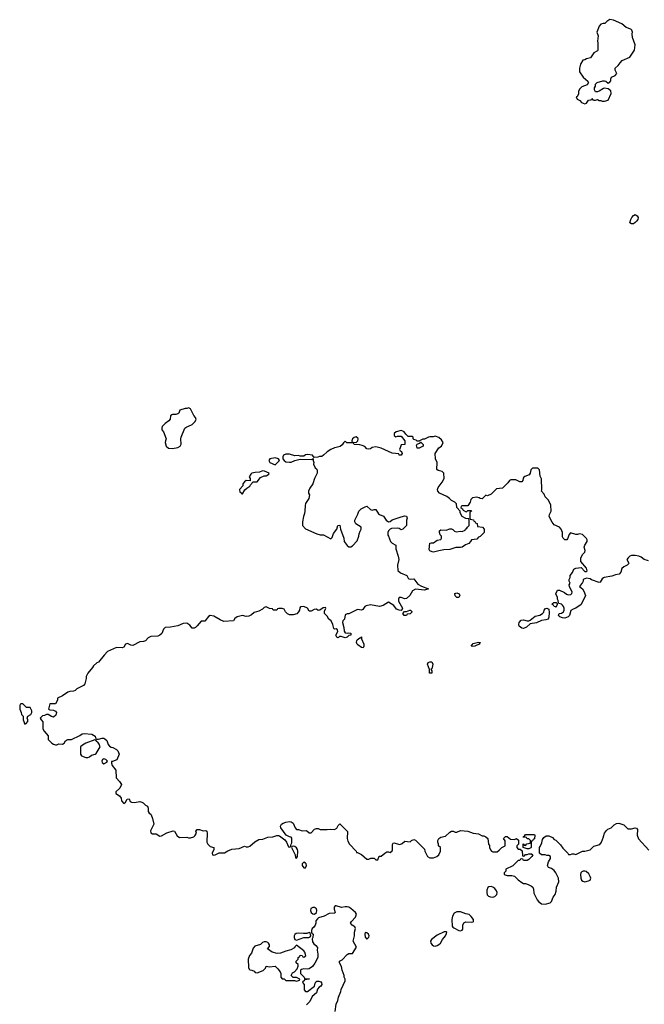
# Model space of a CAD drawing. Header units: inches. Extents: x 2396598 to 2566999, y 262085 to 451979.
# Tile 91 of 256: x 2443514 to 2450451, y 326349 to 337289. Entities that reach past the tile are written whole.
import ezdxf

# ---------------------------------------------------------------- set-up
doc = ezdxf.new("R2010")
doc.units = ezdxf.units.IN
doc.header["$MEASUREMENT"] = 0
for name, color, linetype in [('C4342', 7, 'Continuous'), ('C4343', 7, 'Continuous'), ('C4352', 7, 'Continuous'), ('C4353', 7, 'Continuous')]:
    doc.layers.add(name, color=color, linetype=linetype)

msp = doc.modelspace()

# ---------------------------------------------------------------- linework, layer by layer
at = {"layer": 'C4342', "color": 5, "elevation": 60}
for points in [[(2444257, 330000), (2444252, 329990), (2444252, 329970), (2444238, 329910), (2444222, 329890), (2444150, 329855), (2444130, 329835), (2444110, 329828), (2444070, 329825), (2444050, 329817), (2443990, 329775), (2443934, 329750), (2443932, 329730), (2443911, 329689), (2443850, 329686), (2443834, 329630), (2443850, 329622), (2443890, 329619), (2443910, 329606), (2443921, 329590), (2443917, 329563), (2443890, 329541), (2443866, 329546), (2443830, 329568), (2443810, 329568), (2443790, 329558), (2443766, 329554), (2443742, 329530), (2443752, 329510), (2443772, 329488), (2443772, 329410), (2443784, 329384), (2443832, 329332), (2443832, 329290), (2443872, 329250), (2443890, 329238), (2443910, 329232), (2443927, 329233), (2443950, 329242), (2443990, 329238), (2444008, 329250), (2444023, 329277), (2444035, 329285), (2444050, 329291), (2444090, 329292), (2444183, 329337), (2444206, 329354), (2444230, 329358), (2444314, 329350), (2444354, 329330), (2444358, 329298), (2444370, 329294), (2444390, 329294), (2444430, 329305), (2444450, 329305), (2444460, 329300), (2444481, 329281), (2444497, 329237), (2444510, 329218), (2444530, 329205), (2444550, 329202), (2444590, 329182), (2444605, 329165), (2444618, 329130), (2444593, 329067), (2444546, 329046), (2444534, 329046), (2444532, 329030), (2444542, 329002), (2444582, 328950), (2444584, 328864), (2444624, 328824), (2444645, 328790), (2444625, 328750), (2444582, 328710), (2444582, 328690), (2444624, 328664), (2444640, 328640), (2444645, 328610), (2444670, 328582), (2444690, 328594), (2444706, 328630), (2444728, 328632), (2444742, 328602), (2444755, 328595), (2444790, 328591), (2444850, 328601), (2444870, 328596), (2444886, 328586), (2444910, 328562), (2444932, 328550), (2444942, 328530), (2444942, 328490), (2444952, 328472), (2444970, 328462), (2444974, 328454), (2444990, 328414), (2445002, 328350), (2444965, 328275), (2444970, 328254), (2444990, 328242), (2445030, 328242), (2445070, 328218), (2445090, 328221), (2445147, 328253), (2445218, 328278), (2445232, 328272), (2445262, 328222), (2445290, 328203), (2445370, 328205), (2445390, 328198), (2445410, 328198), (2445449, 328211), (2445460, 328220), (2445478, 328250), (2445470, 328274), (2445486, 328290), (2445510, 328291), (2445550, 328278), (2445580, 328280), (2445592, 328272), (2445598, 328250), (2445598, 328210), (2445591, 328190), (2445592, 328150), (2445602, 328130), (2445630, 328102), (2445672, 328090), (2445672, 328068), (2445652, 328030), (2445654, 328010), (2445665, 328005), (2445686, 328010), (2445730, 328032), (2445790, 328031), (2445825, 328055), (2445870, 328071), (2445950, 328079), (2446010, 328105), (2446030, 328098), (2446050, 328098), (2446070, 328107), (2446126, 328154), (2446170, 328181), (2446215, 328185), (2446270, 328207), (2446326, 328210), (2446370, 328225), (2446390, 328225), (2446400, 328220), (2446457, 328177), (2446479, 328150), (2446498, 328098), (2446510, 328094), (2446522, 328098), (2446528, 328130), (2446535, 328145), (2446535, 328195), (2446528, 328208), (2446510, 328209), (2446474, 328230), (2446415, 328310), (2446409, 328330), (2446422, 328350), (2446439, 328361), (2446470, 328374), (2446510, 328381), (2446530, 328378), (2446550, 328362), (2446572, 328310), (2446590, 328292), (2446610, 328291), (2446650, 328278), (2446700, 328280), (2446730, 328254), (2446750, 328254), (2446790, 328294), (2446810, 328302), (2446830, 328302), (2446850, 328292), (2446930, 328291), (2446970, 328296), (2447010, 328291), (2447035, 328305), (2447050, 328334), (2447070, 328354), (2447154, 328270), (2447151, 328190), (2447160, 328160), (2447178, 328130), (2447252, 328050), (2447254, 328034), (2447266, 328034), (2447310, 328012), (2447370, 327962), (2447390, 327962), (2447413, 327973), (2447450, 327974), (2447470, 327954), (2447490, 327954), (2447506, 327994), (2447530, 327994), (2447568, 328030), (2447590, 328042), (2447610, 328042), (2447630, 328034), (2447650, 328054), (2447655, 328065), (2447656, 328124), (2447662, 328138), (2447670, 328142), (2447735, 328125), (2447763, 328137), (2447790, 328162), (2447850, 328154), (2447866, 328170), (2447890, 328182), (2447910, 328174), (2448010, 328072), (2448012, 328050), (2448042, 327990), (2448070, 327978), (2448110, 327978), (2448146, 327990), (2448168, 328010), (2448188, 328050), (2448186, 328090), (2448166, 328110), (2448166, 328130), (2448158, 328150), (2448158, 328170), (2448168, 328190), (2448190, 328205), (2448243, 328217), (2448290, 328262), (2448310, 328272), (2448330, 328272), (2448350, 328262), (2448370, 328262), (2448410, 328282), (2448490, 328271), (2448550, 328251), (2448610, 328245), (2448650, 328222), (2448670, 328222), (2448691, 328211), (2448714, 328190), (2448722, 328130), (2448732, 328112), (2448732, 328090), (2448744, 328064), (2448754, 328050), (2448770, 328042), (2448816, 328044), (2448840, 328060), (2448870, 328092), (2448906, 328110), (2448907, 328167), (2448886, 328190), (2448908, 328212), (2448930, 328212), (2448964, 328184), (2449010, 328182), (2449031, 328191), (2449053, 328173), (2449054, 328130), (2449034, 328110), (2449034, 328090), (2449050, 328074), (2449073, 328073), (2449093, 328053), (2449098, 327998), (2449110, 327994), (2449122, 327998), (2449130, 328014), (2449150, 328014), (2449170, 328022), (2449200, 328020), (2449214, 328010), (2449202, 327990), (2449170, 327958), (2449150, 327948), (2449108, 327948), (2449102, 327962), (2449090, 327966), (2449078, 327962), (2449070, 327946), (2449050, 327946), (2448990, 327888), (2448914, 327850), (2448912, 327828), (2448894, 327810), (2448894, 327790), (2448930, 327781), (2448980, 327780), (2449010, 327771), (2449050, 327731), (2449090, 327701), (2449110, 327691), (2449131, 327691), (2449162, 327682), (2449200, 327660), (2449212, 327650), (2449222, 327630), (2449225, 327585), (2449262, 327510), (2449278, 327490), (2449310, 327465), (2449350, 327461), (2449405, 327475), (2449419, 327490), (2449439, 327541), (2449462, 327570), (2449474, 327606), (2449475, 327650), (2449502, 327710), (2449497, 327750), (2449469, 327810), (2449450, 327834), (2449419, 327859), (2449388, 327870), (2449378, 327890), (2449389, 327931), (2449409, 327970), (2449408, 327990), (2449390, 328002), (2449370, 328002), (2449349, 328009), (2449309, 328009), (2449286, 328030), (2449286, 328090), (2449296, 328104), (2449315, 328145), (2449320, 328180), (2449336, 328204), (2449360, 328220), (2449390, 328222), (2449430, 328202), (2449450, 328182), (2449470, 328171), (2449522, 328122), (2449545, 328085), (2449602, 328030), (2449610, 328014), (2449630, 328014), (2449650, 328022), (2449670, 328022), (2449690, 328014), (2449766, 328050), (2449790, 328051), (2449850, 328065), (2449890, 328105), (2449957, 328123), (2449975, 328150), (2449999, 328210), (2450000, 328214)], [(2447018, 326270), (2447029, 326350), (2447049, 326390), (2447055, 326430), (2447082, 326490), (2447086, 326514), (2447128, 326610), (2447128, 326630), (2447118, 326650), (2447118, 326670), (2447094, 326730), (2447089, 326769), (2447066, 326810), (2447066, 326830), (2447095, 326845), (2447150, 326902), (2447170, 326912), (2447210, 326912), (2447255, 326985), (2447219, 327050), (2447234, 327110), (2447234, 327150), (2447242, 327190), (2447238, 327210), (2447206, 327230), (2447188, 327250), (2447198, 327270), (2447243, 327317), (2447255, 327350), (2447242, 327370), (2447193, 327413), (2447170, 327427), (2447150, 327433), (2447130, 327433), (2447090, 327423), (2447030, 327445), (2447017, 327443), (2447006, 327430), (2447006, 327406), (2447018, 327370), (2447014, 327366), (2447010, 327362), (2446950, 327359), (2446894, 327330), (2446831, 327309), (2446820, 327300), (2446804, 327276), (2446802, 327250), (2446794, 327230), (2446777, 327203), (2446762, 327190), (2446754, 327170), (2446754, 327150), (2446758, 327138), (2446774, 327130), (2446771, 327090), (2446762, 327078), (2446765, 327045), (2446780, 327020), (2446804, 327004), (2446820, 326980), (2446818, 326950), (2446827, 326907), (2446824, 326870), (2446793, 326807), (2446765, 326770), (2446730, 326744), (2446710, 326739), (2446670, 326742), (2446644, 326736), (2446633, 326727), (2446633, 326693), (2446674, 326650), (2446678, 326638), (2446690, 326634), (2446730, 326634), (2446734, 326630), (2446678, 326622), (2446674, 326610), (2446658, 326602), (2446654, 326590), (2446672, 326570), (2446672, 326510), (2446690, 326492), (2446710, 326492), (2446789, 326550), (2446795, 326585), (2446802, 326598), (2446815, 326605), (2446835, 326605), (2446858, 326598), (2446867, 326587), (2446870, 326570), (2446858, 326550), (2446841, 326539), (2446823, 326517), (2446810, 326478), (2446764, 326436), (2446738, 326382), (2446698, 326342)]]:
    msp.add_lwpolyline(points, dxfattribs=at)
for points in [[(2443550, 329686), (2443530, 329686), (2443518, 329682), (2443514, 329670), (2443514, 329630), (2443532, 329592), (2443534, 329570), (2443554, 329550), (2443554, 329510), (2443570, 329462), (2443586, 329470), (2443606, 329490), (2443606, 329510), (2443598, 329530), (2443600, 329540), (2443606, 329550), (2443638, 329570), (2443648, 329590), (2443648, 329610), (2443630, 329646), (2443588, 329648)], [(2444350, 329286), (2444250, 329249), (2444212, 329230), (2444191, 329210), (2444191, 329130), (2444202, 329110), (2444250, 329091), (2444270, 329091), (2444290, 329099), (2444310, 329117), (2444352, 329128), (2444364, 329136), (2444409, 329210), (2444398, 329238), (2444380, 329260), (2444366, 329270), (2444362, 329282)], [(2444450, 329075), (2444434, 329070), (2444425, 329050), (2444430, 329034), (2444450, 329022), (2444480, 329040), (2444488, 329050), (2444470, 329068)], [(2449150, 328078), (2449106, 328090), (2449107, 328133), (2449114, 328130), (2449118, 328118), (2449130, 328114), (2449148, 328132), (2449182, 328138), (2449186, 328150), (2449186, 328170), (2449170, 328186), (2449150, 328186), (2449142, 328202), (2449107, 328207), (2449110, 328214), (2449122, 328218), (2449130, 328234), (2449230, 328234), (2449234, 328230), (2449232, 328188), (2449218, 328182), (2449210, 328166), (2449198, 328162), (2449194, 328150), (2449194, 328090), (2449190, 328086), (2449170, 328078)], [(2446554, 328106), (2446538, 328102), (2446534, 328090), (2446574, 328010), (2446578, 327978), (2446590, 327974), (2446598, 327990), (2446602, 328050), (2446599, 328070), (2446590, 328088), (2446570, 328102)], [(2446670, 327929), (2446651, 327910), (2446651, 327890), (2446670, 327866), (2446690, 327866), (2446701, 327890), (2446697, 327910), (2446690, 327919)], [(2449790, 327830), (2449772, 327828), (2449759, 327821), (2449748, 327810), (2449744, 327790), (2449745, 327750), (2449754, 327730), (2449770, 327716), (2449790, 327711), (2449830, 327720), (2449850, 327730), (2449856, 327750), (2449851, 327770), (2449837, 327797), (2449805, 327825)], [(2448750, 327657), (2448725, 327655), (2448714, 327646), (2448704, 327616), (2448702, 327590), (2448707, 327567), (2448721, 327550), (2448742, 327542), (2448770, 327541), (2448790, 327548), (2448813, 327570), (2448817, 327590), (2448809, 327610), (2448790, 327634), (2448770, 327649)], [(2446790, 327424), (2446770, 327424), (2446748, 327412), (2446743, 327390), (2446751, 327370), (2446770, 327356), (2446790, 327351), (2446809, 327370), (2446815, 327390), (2446809, 327410), (2446799, 327419)], [(2448370, 327378), (2448340, 327360), (2448321, 327330), (2448315, 327290), (2448319, 327219), (2448325, 327205), (2448337, 327197), (2448390, 327168), (2448410, 327165), (2448428, 327172), (2448435, 327185), (2448437, 327230), (2448446, 327254), (2448470, 327266), (2448530, 327262), (2448550, 327265), (2448555, 327270), (2448556, 327290), (2448530, 327325), (2448506, 327346), (2448470, 327353), (2448410, 327377)], [(2446730, 327146), (2446704, 327136), (2446666, 327134), (2446610, 327138), (2446585, 327135), (2446570, 327124), (2446561, 327110), (2446562, 327090), (2446570, 327071), (2446590, 327061), (2446670, 327092), (2446727, 327093), (2446742, 327098), (2446746, 327110), (2446742, 327142)], [(2447350, 327146), (2447346, 327130), (2447350, 327094), (2447370, 327074), (2447390, 327094), (2447395, 327110), (2447388, 327130), (2447370, 327142)], [(2448254, 327154), (2448230, 327153), (2448150, 327119), (2448087, 327070), (2448075, 327050), (2448081, 327030), (2448096, 327010), (2448110, 327000), (2448130, 326995), (2448150, 327001), (2448170, 327013), (2448186, 327030), (2448210, 327071), (2448244, 327110), (2448255, 327135), (2448258, 327150)], [(2446250, 327042), (2446230, 327042), (2446210, 327035), (2446188, 327012), (2446124, 326996), (2446108, 326972), (2446090, 326918), (2446068, 326892), (2446051, 326850), (2446057, 326757), (2446061, 326741), (2446070, 326732), (2446094, 326730), (2446117, 326717), (2446130, 326702), (2446150, 326698), (2446217, 326723), (2446245, 326750), (2446250, 326774), (2446290, 326766), (2446350, 326772), (2446382, 326742), (2446406, 326710), (2446414, 326690), (2446414, 326650), (2446430, 326634), (2446450, 326634), (2446470, 326614), (2446567, 326613), (2446590, 326605), (2446622, 326618), (2446626, 326630), (2446587, 326647), (2446550, 326646), (2446528, 326670), (2446543, 326697), (2446566, 326710), (2446596, 326744), (2446607, 326773), (2446608, 326790), (2446586, 326810), (2446586, 326830), (2446606, 326850), (2446606, 326870), (2446622, 326878), (2446630, 326894), (2446652, 326892), (2446658, 326878), (2446670, 326874), (2446693, 326887), (2446682, 326930), (2446670, 326942), (2446590, 327006), (2446570, 326986), (2446565, 326975), (2446525, 326955), (2446470, 326941), (2446410, 326916), (2446373, 326913), (2446318, 326930), (2446267, 326967), (2446287, 326993), (2446288, 327010), (2446278, 327030), (2446270, 327035)]]:
    msp.add_lwpolyline(points, close=True, dxfattribs=at)
at = {"layer": 'C4343', "color": 5, "elevation": 60}
for points in [[(2450000, 337248), (2449993, 337247), (2449970, 337238), (2449950, 337218), (2449925, 337150), (2449938, 337110), (2449931, 337050), (2449936, 337030), (2449936, 336950), (2449930, 336942), (2449890, 336922), (2449854, 336866), (2449810, 336855), (2449790, 336842), (2449770, 336838), (2449744, 336796), (2449731, 336750), (2449732, 336710), (2449772, 336650), (2449824, 336604), (2449832, 336590), (2449815, 336565), (2449757, 336543), (2449730, 336518), (2449721, 336490), (2449719, 336461), (2449704, 336436), (2449694, 336430), (2449705, 336405), (2449734, 336390), (2449754, 336370), (2449790, 336354), (2449810, 336362), (2449830, 336394), (2449862, 336398), (2449870, 336414), (2449878, 336398), (2449890, 336394), (2449910, 336394), (2449930, 336402), (2449950, 336392), (2449970, 336392), (2449985, 336385), (2450000, 336385)], [(2450000, 336523), (2449950, 336495), (2449930, 336488), (2449908, 336488), (2449898, 336510), (2449898, 336530), (2449908, 336550), (2449908, 336572), (2449928, 336592), (2449990, 336611), (2450000, 336611)], [(2450000, 331087), (2449984, 331076), (2449960, 331040), (2449950, 331035), (2449864, 331064), (2449850, 331078), (2449810, 331082), (2449774, 331070), (2449772, 331050), (2449764, 331036), (2449732, 330990), (2449764, 330964), (2449780, 330940), (2449798, 330890), (2449751, 330790), (2449690, 330750), (2449660, 330740), (2449637, 330723), (2449620, 330670), (2449607, 330653), (2449570, 330641), (2449544, 330644), (2449514, 330654), (2449498, 330670), (2449506, 330690), (2449530, 330696), (2449553, 330710), (2449561, 330730), (2449561, 330750), (2449553, 330770), (2449542, 330782), (2449530, 330794), (2449503, 330803), (2449498, 330810), (2449496, 330836), (2449486, 330850), (2449486, 330870), (2449469, 330910), (2449489, 330951), (2449510, 330952), (2449565, 330925), (2449586, 330906), (2449610, 330899), (2449636, 330904), (2449646, 330914), (2449649, 330930), (2449619, 330990), (2449615, 331010), (2449628, 331030), (2449618, 331050), (2449618, 331070), (2449628, 331090), (2449628, 331112), (2449654, 331146), (2449670, 331182), (2449690, 331196), (2449750, 331202), (2449790, 331159), (2449810, 331158), (2449815, 331165), (2449810, 331194), (2449748, 331270), (2449746, 331310), (2449768, 331350), (2449790, 331374), (2449793, 331390), (2449782, 331430), (2449789, 331450), (2449815, 331490), (2449818, 331510), (2449810, 331526), (2449766, 331570), (2449730, 331578), (2449710, 331568), (2449690, 331568), (2449630, 331588), (2449618, 331570), (2449600, 331520), (2449590, 331509), (2449570, 331509), (2449549, 331529), (2449543, 331543), (2449544, 331590), (2449529, 331629), (2449509, 331649), (2449450, 331678), (2449427, 331707), (2449395, 331770), (2449398, 331790), (2449418, 331830), (2449414, 331894), (2449388, 331950), (2449350, 331988), (2449338, 332018), (2449308, 332050), (2449315, 332065), (2449308, 332188), (2449296, 332216), (2449287, 332287), (2449270, 332306), (2449210, 332306), (2449190, 332286), (2449185, 332250), (2449171, 332230), (2449126, 332214), (2449115, 332205), (2449107, 332193), (2449101, 332170), (2449090, 332155), (2449070, 332154), (2449025, 332175), (2448970, 332175), (2448954, 332170), (2448937, 332143), (2448875, 332085), (2448810, 332078), (2448750, 332018), (2448710, 331998), (2448690, 332006), (2448650, 331966), (2448630, 331968), (2448616, 331976), (2448590, 331982), (2448544, 331976), (2448524, 331956), (2448518, 331930), (2448490, 331886), (2448430, 331886), (2448418, 331882), (2448414, 331870), (2448433, 331853), (2448438, 331838), (2448464, 331824), (2448478, 331822), (2448490, 331834), (2448530, 331834), (2448532, 331828), (2448518, 331822), (2448514, 331810), (2448514, 331750), (2448518, 331738), (2448553, 331733), (2448558, 331718), (2448570, 331714), (2448578, 331698), (2448594, 331690), (2448598, 331658), (2448654, 331650), (2448674, 331630), (2448674, 331590), (2448630, 331548), (2448610, 331538), (2448590, 331518), (2448532, 331508), (2448522, 331490), (2448502, 331470), (2448466, 331454), (2448430, 331429), (2448410, 331424), (2448357, 331423), (2448290, 331401), (2448223, 331397), (2448171, 331389), (2448110, 331374), (2448095, 331375), (2448070, 331388), (2448063, 331403), (2448069, 331471), (2448083, 331477), (2448110, 331478), (2448150, 331505), (2448190, 331514), (2448198, 331530), (2448198, 331550), (2448185, 331565), (2448178, 331590), (2448178, 331610), (2448190, 331622), (2448250, 331618), (2448290, 331631), (2448309, 331631), (2448325, 331625), (2448345, 331605), (2448360, 331600), (2448410, 331605), (2448430, 331602), (2448462, 331618), (2448466, 331630), (2448482, 331638), (2448486, 331650), (2448506, 331670), (2448506, 331730), (2448502, 331742), (2448470, 331748), (2448430, 331768), (2448408, 331810), (2448406, 331830), (2448368, 331870), (2448366, 331910), (2448346, 331930), (2448310, 331948), (2448288, 331970), (2448258, 331990), (2448175, 332030), (2448159, 332050), (2448155, 332070), (2448162, 332090), (2448208, 332150), (2448228, 332190), (2448226, 332250), (2448206, 332270), (2448160, 332280), (2448146, 332290), (2448149, 332370), (2448134, 332410), (2448128, 332470), (2448169, 332531), (2448198, 332550), (2448218, 332590), (2448200, 332620), (2448170, 332648), (2448130, 332662), (2448105, 332655), (2448070, 332653), (2448054, 332650), (2448010, 332628), (2447990, 332628), (2447954, 332610), (2447954, 332606), (2447930, 332606), (2447916, 332616), (2447890, 332626), (2447886, 332630), (2447886, 332650), (2447878, 332658), (2447830, 332658), (2447802, 332682), (2447786, 332710), (2447770, 332718), (2447750, 332726), (2447694, 332710), (2447672, 332690), (2447674, 332670), (2447690, 332654), (2447710, 332662), (2447750, 332662), (2447792, 332610), (2447792, 332568), (2447750, 332566), (2447738, 332530), (2447734, 332514), (2447738, 332498), (2447754, 332490), (2447762, 332470), (2447750, 332449), (2447729, 332449), (2447726, 332466), (2447650, 332472), (2447530, 332529), (2447470, 332542), (2447430, 332535), (2447410, 332522), (2447390, 332518), (2447370, 332522), (2447346, 332546), (2447319, 332559), (2447290, 332565), (2447230, 332569), (2447222, 332582), (2447207, 332587), (2447149, 332589), (2447130, 332606), (2447110, 332588), (2447096, 332564), (2447073, 332547), (2447030, 332534), (2447010, 332533), (2446970, 332513), (2446930, 332489), (2446890, 332449), (2446870, 332435), (2446845, 332435), (2446827, 332427), (2446786, 332426), (2446766, 332450), (2446710, 332459), (2446690, 332455), (2446670, 332438), (2446630, 332438), (2446610, 332448), (2446570, 332442), (2446510, 332462), (2446470, 332462), (2446445, 332450), (2446438, 332430), (2446438, 332410), (2446451, 332391), (2446470, 332378), (2446510, 332371), (2446530, 332371), (2446570, 332391), (2446630, 332405), (2446758, 332402), (2446774, 332414), (2446774, 332390), (2446782, 332370), (2446778, 332350), (2446796, 332310), (2446813, 332293), (2446819, 332279), (2446819, 332250), (2446788, 332190), (2446771, 332130), (2446737, 332083), (2446723, 332050), (2446723, 332030), (2446731, 332010), (2446727, 331970), (2446688, 331912), (2446683, 331890), (2446681, 331830), (2446677, 331803), (2446665, 331770), (2446656, 331710), (2446656, 331670), (2446690, 331631), (2446816, 331576), (2446850, 331565), (2446890, 331565), (2446970, 331522), (2446983, 331537), (2446999, 331581), (2447035, 331630), (2447049, 331670), (2447070, 331672), (2447076, 331630), (2447115, 331530), (2447119, 331490), (2447150, 331445), (2447170, 331432), (2447190, 331432), (2447210, 331442), (2447263, 331497), (2447282, 331550), (2447283, 331577), (2447294, 331606), (2447308, 331630), (2447306, 331650), (2447246, 331686), (2447235, 331710), (2447238, 331730), (2447270, 331794), (2447281, 331830), (2447306, 331854), (2447350, 331878), (2447370, 331882), (2447410, 331845), (2447430, 331841), (2447450, 331846), (2447470, 331845), (2447500, 331800), (2447512, 331790), (2447554, 331774), (2447585, 331730), (2447610, 331711), (2447630, 331712), (2447650, 331732), (2447750, 331767), (2447790, 331775), (2447810, 331771), (2447816, 331750), (2447811, 331729), (2447811, 331670), (2447770, 331629), (2447750, 331622), (2447730, 331635), (2447710, 331639), (2447645, 331635), (2447630, 331629), (2447611, 331610), (2447603, 331590), (2447603, 331563), (2447611, 331550), (2447632, 331490), (2447650, 331472), (2447692, 331450), (2447692, 331410), (2447718, 331330), (2447725, 331290), (2447712, 331230), (2447714, 331170), (2447744, 331144), (2447814, 331114), (2447830, 331082), (2447837, 331077), (2447850, 331071), (2447890, 331076), (2447937, 331017), (2447975, 330995), (2448053, 330967), (2448010, 330949), (2447910, 330961), (2447877, 330943), (2447847, 330893), (2447810, 330859), (2447790, 330855), (2447750, 330869), (2447730, 330868), (2447721, 330850), (2447721, 330830), (2447765, 330750), (2447762, 330738), (2447750, 330726), (2447730, 330728), (2447700, 330740), (2447670, 330779), (2447610, 330818), (2447550, 330781), (2447511, 330769), (2447410, 330787), (2447362, 330778), (2447347, 330770), (2447326, 330734), (2447310, 330729), (2447265, 330735), (2447170, 330686), (2447150, 330688), (2447130, 330678), (2447122, 330630), (2447102, 330610), (2447098, 330590), (2447114, 330534), (2447116, 330496), (2447130, 330478), (2447150, 330471), (2447170, 330478), (2447190, 330472), (2447192, 330450), (2447170, 330448), (2447150, 330428), (2447130, 330422), (2447085, 330435), (2447065, 330435), (2447050, 330422), (2447038, 330430), (2447026, 330450), (2447049, 330490), (2447042, 330510), (2447030, 330519), (2447010, 330518), (2447003, 330523), (2446993, 330570), (2446974, 330610), (2446949, 330629), (2446930, 330662), (2446898, 330690), (2446900, 330720), (2446915, 330745), (2446910, 330758), (2446884, 330756), (2446847, 330727), (2446830, 330726), (2446810, 330738), (2446786, 330734), (2446750, 330718), (2446730, 330718), (2446710, 330749), (2446670, 330768), (2446633, 330767), (2446624, 330756), (2446622, 330730), (2446611, 330709), (2446591, 330689), (2446550, 330678), (2446510, 330678), (2446490, 330689), (2446468, 330710), (2446450, 330738), (2446430, 330748), (2446393, 330747), (2446378, 330742), (2446370, 330728), (2446330, 330728), (2446322, 330742), (2446290, 330748), (2446250, 330766), (2446230, 330758), (2446210, 330738), (2446170, 330718), (2446117, 330703), (2446090, 330678), (2446060, 330660), (2446030, 330658), (2445990, 330669), (2445930, 330655), (2445905, 330635), (2445890, 330608), (2445783, 330603), (2445740, 330620), (2445670, 330662), (2445630, 330668), (2445610, 330658), (2445570, 330606), (2445530, 330606), (2445486, 330554), (2445465, 330535), (2445450, 330529), (2445430, 330529), (2445403, 330563), (2445370, 330583), (2445330, 330579), (2445270, 330556), (2445190, 330539), (2445130, 330535), (2445110, 330518), (2445091, 330470), (2445071, 330449), (2445050, 330439), (2444970, 330437), (2444941, 330419), (2444910, 330389), (2444890, 330381), (2444850, 330378), (2444770, 330337), (2444750, 330339), (2444710, 330357), (2444690, 330349), (2444670, 330318), (2444652, 330308), (2444590, 330315), (2444491, 330269), (2444451, 330229), (2444390, 330149), (2444370, 330142), (2444332, 330110), (2444322, 330090), (2444272, 330030), (2444257, 330000)]]:
    msp.add_lwpolyline(points, dxfattribs=at)
for points in [[(2445390, 332978), (2445371, 332969), (2445350, 332969), (2445294, 332950), (2445282, 332918), (2445272, 332908), (2445250, 332902), (2445210, 332902), (2445202, 332898), (2445190, 332886), (2445185, 332850), (2445172, 332830), (2445130, 332804), (2445098, 332770), (2445091, 332750), (2445092, 332730), (2445111, 332710), (2445142, 332630), (2445132, 332610), (2445131, 332590), (2445142, 332550), (2445168, 332528), (2445210, 332526), (2445270, 332536), (2445298, 332550), (2445309, 332571), (2445305, 332630), (2445309, 332650), (2445349, 332750), (2445370, 332766), (2445390, 332771), (2445428, 332790), (2445460, 332820), (2445475, 332845), (2445468, 332870), (2445448, 332890), (2445410, 332966)], [(2447250, 332655), (2447230, 332648), (2447212, 332630), (2447202, 332610), (2447202, 332602), (2447213, 332593), (2447250, 332592), (2447268, 332610), (2447273, 332630), (2447270, 332638)], [(2447950, 332528), (2447929, 332529), (2447923, 332557), (2447930, 332574), (2447956, 332584), (2447970, 332594), (2447994, 332570), (2447994, 332550)], [(2446350, 332422), (2446292, 332408), (2446282, 332390), (2446292, 332370), (2446350, 332342), (2446398, 332390), (2446388, 332408)], [(2446210, 332275), (2446177, 332263), (2446130, 332259), (2446094, 332250), (2446080, 332240), (2446062, 332210), (2446074, 332190), (2446073, 332167), (2446030, 332168), (2446010, 332155), (2445992, 332130), (2445992, 332108), (2445954, 332070), (2445958, 332038), (2445973, 332033), (2445982, 332022), (2445990, 332022), (2446016, 332064), (2446036, 332084), (2446070, 332105), (2446078, 332122), (2446107, 332153), (2446150, 332154), (2446190, 332202), (2446230, 332222), (2446250, 332222), (2446282, 332238), (2446286, 332250), (2446234, 332274)], [(2448370, 330868), (2448349, 330889), (2448347, 330913), (2448370, 330922), (2448394, 330910), (2448402, 330890), (2448390, 330868)], [(2449470, 330758), (2449465, 330765), (2449450, 330769), (2449442, 330782), (2449429, 330790), (2449436, 330804), (2449448, 330812), (2449472, 330812), (2449482, 330802), (2449485, 330790)], [(2447810, 330668), (2447786, 330670), (2447768, 330692), (2447788, 330712), (2447810, 330712), (2447846, 330730), (2447854, 330730), (2447870, 330714), (2447870, 330706), (2447850, 330688), (2447818, 330682)], [(2449110, 330526), (2449090, 330530), (2449061, 330550), (2449058, 330570), (2449063, 330590), (2449084, 330616), (2449110, 330620), (2449150, 330610), (2449170, 330610), (2449184, 330616), (2449239, 330661), (2449290, 330673), (2449321, 330690), (2449335, 330705), (2449341, 330730), (2449355, 330745), (2449370, 330751), (2449390, 330739), (2449396, 330704), (2449391, 330649), (2449382, 330630), (2449359, 330621), (2449310, 330614), (2449254, 330586), (2449182, 330578), (2449142, 330538)], [(2447330, 330308), (2447310, 330315), (2447270, 330342), (2447262, 330350), (2447255, 330370), (2447258, 330390), (2447263, 330397), (2447290, 330422), (2447298, 330422), (2447310, 330431), (2447311, 330410), (2447336, 330350), (2447338, 330330)], [(2448543, 330323), (2448529, 330330), (2448550, 330357), (2448610, 330371), (2448631, 330370), (2448622, 330358), (2448622, 330350), (2448590, 330339), (2448570, 330327)], [(2448090, 330029), (2448064, 330030), (2448065, 330070), (2448042, 330130), (2448052, 330148), (2448070, 330154), (2448093, 330153), (2448102, 330130), (2448100, 330110), (2448090, 330078), (2448082, 330070), (2448090, 330054)]]:
    msp.add_lwpolyline(points, close=True, dxfattribs=at)
at = {"layer": 'C4352', "color": 5, "elevation": 60}
msp.add_lwpolyline([(2450000, 328214), (2450009, 328250), (2450030, 328282), (2450046, 328294), (2450082, 328310), (2450117, 328343), (2450142, 328358), (2450170, 328360), (2450190, 328356), (2450223, 328343), (2450270, 328298), (2450310, 328299), (2450350, 328311), (2450366, 328306), (2450374, 328290), (2450371, 328230), (2450387, 328187), (2450500, 328060)], dxfattribs=at)
at = {"layer": 'C4353', "color": 5, "elevation": 60}
for points in [[(2450000, 336611), (2450011, 336611), (2450025, 336605), (2450050, 336582), (2450066, 336590), (2450078, 336610), (2450078, 336630), (2450086, 336650), (2450126, 336670), (2450146, 336690), (2450129, 336729), (2450128, 336750), (2450160, 336780), (2450182, 336810), (2450206, 336834), (2450290, 336871), (2450342, 336950), (2450349, 337010), (2450319, 337090), (2450315, 337130), (2450319, 337150), (2450314, 337174), (2450303, 337183), (2450250, 337202), (2450203, 337243), (2450110, 337284), (2450070, 337289), (2450034, 337270), (2450012, 337248), (2450000, 337248)], [(2450000, 336385), (2450010, 336385), (2450050, 336394), (2450082, 336470), (2450078, 336498), (2450050, 336522), (2450010, 336528), (2450000, 336523)], [(2450498, 331278), (2450448, 331290), (2450416, 331316), (2450389, 331329), (2450350, 331336), (2450310, 331336), (2450292, 331330), (2450271, 331310), (2450258, 331290), (2450278, 331250), (2450276, 331244), (2450262, 331230), (2450225, 331210), (2450202, 331190), (2450191, 331150), (2450172, 331130), (2450130, 331121), (2450090, 331105), (2450005, 331090), (2450000, 331087)]]:
    msp.add_lwpolyline(points, dxfattribs=at)
at = {"layer": 'C4353', "color": 5, "elevation": 40}
msp.add_lwpolyline([(2450310, 335019), (2450289, 335030), (2450301, 335070), (2450313, 335090), (2450330, 335115), (2450350, 335123), (2450371, 335111), (2450385, 335090), (2450378, 335070), (2450363, 335050), (2450350, 335034), (2450330, 335021)], close=True, dxfattribs=at)

doc.saveas('drawing.dxf')
